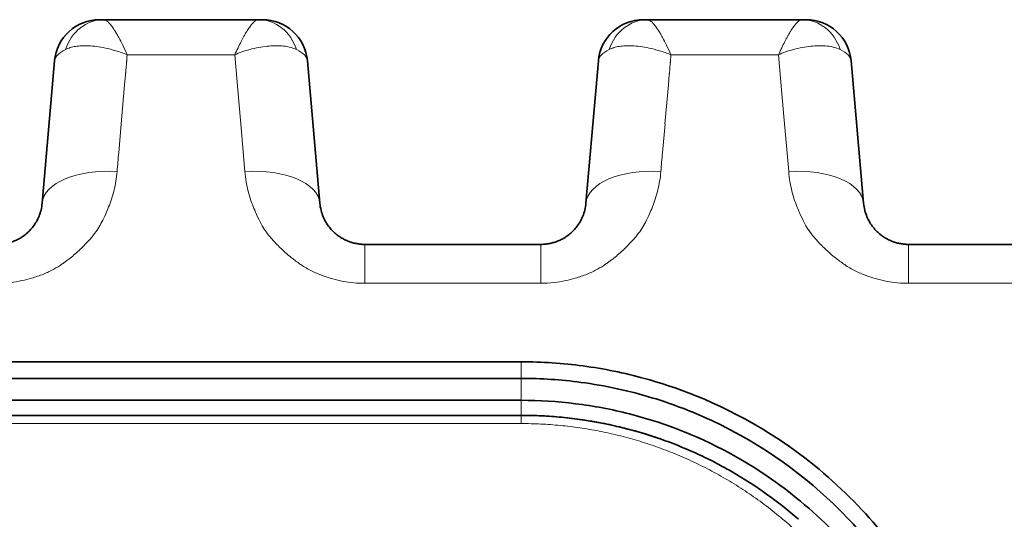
# Model space of a CAD drawing. Header units: millimetres. Extents: x 5 to 415, y 5 to 292.
# Tile 29 of 197: x 146.94 to 153.48, y 73.87 to 77.19. Entities that reach past the tile are written whole.
import ezdxf

# ---------------------------------------------------------------- set-up
doc = ezdxf.new("R2010")
doc.units = ezdxf.units.MM
doc.layers.add('Sichtbar (ISO)', color=7, linetype='Continuous', lineweight=35)
doc.layers.add('Sichtbar schmal (ISO)', color=7, linetype='Continuous', lineweight=18)

msp = doc.modelspace()

# ---------------------------------------------------------------- linework, layer by layer
at = {"layer": 'Sichtbar (ISO)'}
for p, q in [((147.49931905, 77.18946909), (147.47289988, 77.18946909)), ((147.49931905, 77.18946908), (147.49938779, 77.18946909)), ((147.49938779, 77.18946909), (148.52824539, 77.18946909)), ((148.52824539, 77.18946909), (148.52831903, 77.18946908)), ((148.52831903, 77.18946909), (148.55467039, 77.18946909)), ((151.11226962, 77.18946909), (151.08585045, 77.18946909)), ((151.11226962, 77.18946908), (151.11233836, 77.18946909)), ((151.11233836, 77.18946909), (152.14119596, 77.18946909)), ((152.14119596, 77.18946909), (152.1412696, 77.18946908)), ((152.1412696, 77.18946909), (152.16762096, 77.18946909)), ((147.09129712, 75.96903279), (147.17411258, 76.91561791)), ((147.17411249, 76.91561652), (147.09129751, 75.96903745)), ((148.93634367, 75.96903796), (148.85352879, 76.91561604)), ((148.85352881, 76.91561605), (148.93634402, 75.96903386)), ((150.70424769, 75.96903279), (150.78706315, 76.91561791)), ((150.78706306, 76.91561652), (150.70424808, 75.96903745)), ((152.54929424, 75.96903796), (152.46647936, 76.91561604)), ((152.46647938, 76.91561605), (152.54929459, 75.96903391)), ((150.40538931, 75.69517909), (149.23520256, 75.69517909)), ((154.01833992, 75.69517909), (152.84815313, 75.69517909)), ((150.27496877, 74.91433388), (137.17496891, 74.91433388)), ((150.27496885, 74.80439743), (122.77496896, 74.80439743)), ((122.77496895, 74.65830514), (150.27496888, 74.65830514)), ((124.07496891, 74.55830514), (150.27496891, 74.55830514))]:
    msp.add_line(p, q, dxfattribs=at)
for centre, start, end in [((147.47297081, 76.88946909), 90.000047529, 174.999726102), ((148.55467042, 76.88946909), 5.000036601, 90.000006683), ((151.08592138, 76.88946909), 90.000047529, 174.999726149), ((152.16762099, 76.88946909), 5.000036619, 90.000006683)]:
    msp.add_arc(centre, 0.3, start, end, dxfattribs=at)
for centre, major_axis, ratio, start_param, end_param in [((147.49944556, 76.88946916), (-0.00033145, 0.29999978), 0.8956502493, 6.2822054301, 6.2824226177), ((148.5283263, 76.88946918), (-0.0003435, 0.29999975), 0.8953369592, 6.2819335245, 6.2821666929), ((151.11239613, 76.88946916), (-0.00033144, 0.29999978), 0.8956502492, 6.2822054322, 6.2824226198), ((152.14127687, 76.88946918), (-0.0003435, 0.29999975), 0.8953369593, 6.2819335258, 6.282166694)]:
    msp.add_ellipse(centre, major_axis=major_axis, ratio=ratio, start_param=start_param, end_param=end_param, dxfattribs=at)
for points, knots in [([(147.09129729, 75.9690348), (147.0899576, 75.95372479), (147.08512708, 75.92446032), (147.07182091, 75.88325691), (147.05413704, 75.84676066), (147.0331595, 75.81487315), (147.00987334, 75.7875114), (146.98518251, 75.76451845), (146.95979776, 75.7455719), (146.9340967, 75.73019679), (146.90809227, 75.7178879), (146.88155978, 75.70826501), (146.85389593, 75.70107004), (146.82412279, 75.69631445), (146.80332126, 75.69517919), (146.7924387, 75.69517909)], [0.0000037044, 0.0000037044, 0.0000037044, 0.0000037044, 0.11501548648, 0.22023121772, 0.31702696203, 0.40631375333, 0.48850397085, 0.56383284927, 0.63287433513, 0.69672354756, 0.75695145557, 0.81530021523, 0.87314537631, 0.93356801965, 0.99999993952, 0.99999993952, 0.99999993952, 0.99999993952]), ([(149.23520256, 75.69517909), (149.22612489, 75.69517915), (149.20807479, 75.69600001), (149.18123994, 75.69966229), (149.15467244, 75.70575581), (149.12811813, 75.71446456), (149.10150498, 75.72607425), (149.07489765, 75.74095917), (149.04852698, 75.7595537), (149.0228255, 75.78231005), (148.99844041, 75.80965271), (148.97623362, 75.84194226), (148.95728665, 75.87945274), (148.94292441, 75.92233198), (148.93774986, 75.95296724), (148.93634397, 75.96903448)], [0, 0, 0, 0, 0.05541655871, 0.11012060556, 0.16573002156, 0.22336506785, 0.28408890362, 0.34891881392, 0.41891066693, 0.49506709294, 0.57826791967, 0.66942097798, 0.76945140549, 0.87928451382, 0.9999962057, 0.9999962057, 0.9999962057, 0.9999962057]), ([(150.70424786, 75.9690348), (150.70290817, 75.95372479), (150.69807765, 75.92446032), (150.68477148, 75.88325691), (150.66708761, 75.84676066), (150.64611007, 75.81487315), (150.62282391, 75.7875114), (150.59813308, 75.76451845), (150.57274833, 75.7455719), (150.54704727, 75.73019679), (150.52104284, 75.7178879), (150.49451035, 75.70826501), (150.4668465, 75.70107004), (150.43707338, 75.69631446), (150.41627185, 75.69517919), (150.40538931, 75.69517909)], [0.00000370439, 0.00000370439, 0.00000370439, 0.00000370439, 0.11501548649, 0.22023121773, 0.31702696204, 0.40631375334, 0.48850397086, 0.56383284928, 0.63287433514, 0.69672354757, 0.75695145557, 0.81530021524, 0.87314537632, 0.93356801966, 0.99999986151, 0.99999986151, 0.99999986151, 0.99999986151]), ([(152.84815313, 75.69517909), (152.83907546, 75.69517915), (152.82102536, 75.69600001), (152.79419051, 75.69966229), (152.76762301, 75.70575581), (152.7410687, 75.71446456), (152.71445555, 75.72607425), (152.68784822, 75.74095917), (152.66147755, 75.7595537), (152.63577607, 75.78231005), (152.61139098, 75.80965271), (152.58918419, 75.84194226), (152.57023722, 75.87945274), (152.55587498, 75.92233198), (152.55070043, 75.95296724), (152.54929454, 75.96903448)], [0, 0, 0, 0, 0.05541655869, 0.11012060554, 0.16573002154, 0.22336506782, 0.28408890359, 0.34891881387, 0.41891066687, 0.49506709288, 0.5782679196, 0.6694209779, 0.7694514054, 0.87928451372, 0.9999962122, 0.9999962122, 0.9999962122, 0.9999962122]), ([(150.27496876, 68.68607143), (150.42025053, 68.68607143), (150.56470964, 68.69605356), (150.85417518, 68.73719403), (150.99733259, 68.76838277), (151.33286642, 68.8668671), (151.63157976, 68.97323565), (152.29864295, 69.40764304), (152.58980678, 69.69271127), (152.93580465, 70.19126326), (153.03600051, 70.37231181), (153.20153637, 70.75477791), (153.26520688, 70.95574976), (153.35236222, 71.37135742), (153.37453836, 71.58484907), (153.37531753, 72.01394386), (153.35312338, 72.22985286), (153.26477601, 72.65513101), (153.197984, 72.86305298), (153.02283307, 73.2603417), (152.91518777, 73.44918334), (152.57235457, 73.92450725), (152.274336, 74.22678677), (151.56750727, 74.65501446), (151.28340904, 74.75151999), (150.95923259, 74.84080277), (150.8235324, 74.86865638), (150.54931349, 74.90539307), (150.41260199, 74.91433388), (150.27496877, 74.91433388)], [-0.74813348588, -0.74813348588, -0.74813348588, -0.74813348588, -0.69350285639, -0.69350285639, -0.63811595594, -0.63811595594, -0.5616446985, -0.5616446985, -0.48225592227, -0.48225592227, -0.44086187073, -0.44086187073, -0.39801923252, -0.39801923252, -0.35411278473, -0.35411278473, -0.3094241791, -0.3094241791, -0.2638199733, -0.2638199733, -0.21880128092, -0.21880128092, -0.1432425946, -0.1432425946, -0.08320164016, -0.08320164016, -0.04129097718, -0.04129097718, -0.000001, -0.000001, -0.000001, -0.000001]), ([(153.24381931, 71.36211594), (153.2746322, 71.57531801), (153.28249035, 71.79004147), (153.25457455, 72.19249596), (153.22367973, 72.3798673), (153.14560576, 72.67655685), (153.10895291, 72.78860435), (153.01028996, 73.0395509), (152.94396885, 73.17693826), (152.76845103, 73.47936355), (152.65240206, 73.64077625), (152.46598699, 73.85206204), (152.40876681, 73.91179946), (152.12126563, 74.18788017), (151.83088324, 74.39744827), (151.3683941, 74.59965306), (151.25996943, 74.63986529), (150.99289898, 74.72140766), (150.83293707, 74.7560633), (150.53908034, 74.79532967), (150.40715349, 74.80439743), (150.27496885, 74.80439743)], [0.00000101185, 0.00000101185, 0.00000101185, 0.00000101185, 0.06878310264, 0.06878310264, 0.12977322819, 0.12977322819, 0.16780048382, 0.16780048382, 0.21684205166, 0.21684205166, 0.28019677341, 0.28019677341, 0.30638105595, 0.30638105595, 0.40602680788, 0.40602680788, 0.43538756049, 0.43538756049, 0.47677095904, 0.47677095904, 0.51002380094, 0.51002380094, 0.51002380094, 0.51002380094]), ([(150.27496888, 74.65830514), (150.39538587, 74.65830514), (150.51521775, 74.65083503), (150.75582018, 74.62077472), (150.87546378, 74.59804106), (151.24158518, 74.50448975), (151.47798927, 74.40907472), (151.86275384, 74.19236266), (152.0164573, 74.08459665), (152.30697317, 73.83665576), (152.44184246, 73.69531119), (152.6851813, 73.38365289), (152.79200241, 73.21246397), (152.92462792, 72.94137362), (152.96442488, 72.84785538), (153.03416557, 72.65676513), (153.06404374, 72.55921401), (153.11337069, 72.36149988), (153.13282028, 72.26138671), (153.17308039, 71.97380015), (153.18106082, 71.78441471), (153.15470603, 71.31759432), (153.09915501, 71.0413745), (152.91091123, 70.51893663), (152.78203102, 70.27446784), (152.6184324, 70.05003736)], [0.000001, 0.000001, 0.000001, 0.000001, 0.03612610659, 0.03612610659, 0.07287266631, 0.07287266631, 0.15067822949, 0.15067822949, 0.20886028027, 0.20886028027, 0.2704654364, 0.2704654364, 0.33492968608, 0.33492968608, 0.36769679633, 0.36769679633, 0.40062816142, 0.40062816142, 0.43352015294, 0.43352015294, 0.49426360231, 0.49426360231, 0.58310103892, 0.58310103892, 0.66866373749, 0.66866373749, 0.66866373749, 0.66866373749]), ([(151.67520856, 74.18303785), (151.64725354, 74.19918126), (151.61818534, 74.21531923), (151.58823611, 74.23122383), (151.54781989, 74.25268693), (151.5057961, 74.27372005), (151.46281557, 74.29385543), (151.42100707, 74.31344174), (151.37829437, 74.33217801), (151.33535394, 74.34974891), (151.2892035, 74.36863332), (151.24279067, 74.38616922), (151.19703439, 74.40212722), (151.15607199, 74.41641331), (151.11558855, 74.42946684), (151.07553398, 74.44141795), (151.03109005, 74.45467871), (150.98717427, 74.46658278), (150.94368945, 74.47727776), (150.89900151, 74.48826865), (150.85476836, 74.49798285), (150.81085775, 74.50654515), (150.78100624, 74.512366), (150.75130315, 74.51765367), (150.72170133, 74.52243789), (150.70686958, 74.52483498), (150.69206743, 74.5271048), (150.67729919, 74.52924908), (150.63229429, 74.53578359), (150.58760431, 74.54115162), (150.54335333, 74.54541254), (150.49820863, 74.54975952), (150.45352091, 74.55295422), (150.40941847, 74.55507438), (150.36392945, 74.55726119), (150.31906339, 74.5583051), (150.27496891, 74.55830514)], [0.66690031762, 0.66690031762, 0.66690031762, 0.66690031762, 0.68875668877, 0.68875668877, 0.68875668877, 0.71825166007, 0.71825166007, 0.71825166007, 0.74694233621, 0.74694233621, 0.74694233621, 0.77777777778, 0.77777777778, 0.77777777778, 0.80538259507, 0.80538259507, 0.80538259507, 0.83601247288, 0.83601247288, 0.83601247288, 0.86748981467, 0.86748981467, 0.86748981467, 0.88888888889, 0.88888888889, 0.88888888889, 0.89961071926, 0.89961071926, 0.89961071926, 0.93228453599, 0.93228453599, 0.93228453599, 0.96561826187, 0.96561826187, 0.96561826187, 1, 1, 1, 1]), ([(150.27496891, 74.55830514), (150.5466962, 74.55830491), (150.82171726, 74.51756271), (151.11988806, 74.4281158), (151.15995149, 74.41510258), (151.19962891, 74.40122093)], [0, 0, 0, 0, 0.081518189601, 0.081518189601, 0.094287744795, 0.094287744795, 0.094287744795, 0.094287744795])]:
    msp.add_open_spline(points, degree=3, knots=knots, dxfattribs=at)
msp.add_open_spline([(151.67520856, 74.18303785), (151.83335218, 74.09171294), (151.98187363, 73.98512914), (152.11715455, 73.86694259)], degree=3, dxfattribs=at)
at = {"layer": 'Sichtbar schmal (ISO)'}
for p, q in [((147.65442724, 76.93533608), (147.65625058, 76.95617688)), ((147.65625771, 76.95617626), (148.37098573, 76.95614897)), ((148.37097742, 76.95614656), (148.39814689, 76.64559803)), ((151.26737781, 76.93533608), (151.26920115, 76.95617688)), ((151.26920828, 76.95617626), (151.9839363, 76.95614897)), ((151.98392799, 76.95614656), (152.01109746, 76.64559803)), ((147.64880346, 76.86724592), (147.65155722, 76.89872156)), ((151.26175403, 76.86724593), (151.26450779, 76.89872156)), ((147.64511243, 76.82394008), (147.63920162, 76.75637923)), ((147.64781964, 76.85566861), (147.64633006, 76.83864257)), ((147.64781113, 76.85567091), (147.64880346, 76.86724775)), ((151.258063, 76.82394008), (151.25215219, 76.75637923)), ((151.26077021, 76.85566861), (151.25928063, 76.83864257)), ((151.2607617, 76.85567091), (151.26175403, 76.86724776)), ((147.61654981, 76.49713536), (147.63923056, 76.75637739)), ((151.22950038, 76.49713536), (151.25218113, 76.75637739)), ((148.39800561, 76.64558905), (148.41110485, 76.49586408)), ((152.01095618, 76.64558904), (152.02405542, 76.49586408)), ((147.59984762, 76.30351378), (147.61678601, 76.49712026)), ((148.41095938, 76.49585477), (148.43867588, 76.17905411)), ((151.21279819, 76.30351378), (151.22973658, 76.49712026)), ((152.02390995, 76.49585477), (152.05162645, 76.17905411)), ((149.23520256, 75.43624432), (149.23520256, 75.69517909)), ((150.40538924, 75.69517909), (150.40538924, 75.43624432)), ((152.84815313, 75.43624432), (152.84815313, 75.69517909)), ((149.23520256, 75.43624432), (150.40538924, 75.43624432)), ((152.84815313, 75.43624432), (154.01833981, 75.43624432)), ((150.27496877, 74.91433388), (150.27496881, 74.80439743)), ((150.27496885, 74.80439743), (150.27496888, 74.65830514)), ((150.27496891, 74.55830514), (150.27496891, 74.65830514)), ((150.27496891, 74.55830514), (150.27496891, 74.50354761)), ((124.07496891, 74.50354164), (150.27496891, 74.50354164))]:
    msp.add_line(p, q, dxfattribs=at)
for centre, major_axis, ratio, start_param, end_param in [((147.49944556, 76.88946916), (-0.00033145, 0.29999978), 0.8956502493, 6.2824226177, 7.5053041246), ((148.5283263, 76.88946918), (-0.0003435, 0.29999975), 0.8953369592, 5.0590433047, 6.2819335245), ((151.11239613, 76.88946916), (-0.00033144, 0.29999978), 0.8956502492, 6.2824226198, 7.5053041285), ((152.14127687, 76.88946918), (-0.0003435, 0.29999975), 0.8953369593, 5.059043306, 6.2819335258), ((147.68402364, 76.88649422), (0.51003359, -0.02738666), 0.3192566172, 2.6175710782, 3.1309169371), ((148.35560596, 76.88778613), (0.49804992, 0.02600955), 0.3230447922, 0.0113243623, 0.5309554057), ((151.29697417, 76.88649422), (0.51003355, -0.02738666), 0.3192566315, 2.6175710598, 3.1309169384), ((151.96855651, 76.88778613), (0.49804994, 0.02600955), 0.3230447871, 0.0113243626, 0.5309553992), ((147.58969261, 76.18342182), (0.0820333, 0.937034), 0.0003169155, 1.4423130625, 1.5754931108), ((151.20264211, 76.18340889), (0.08204176, 0.93713075), 0.0003169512, 1.4423124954, 1.5754788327), ((147.58939499, 75.92546111), (-0.49809734, 0.04357795), 0.5056943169, 4.7573802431, 6.2831903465), ((148.43824628, 75.92546061), (0.49809734, 0.04357795), 0.5056957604, 6.283182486, 7.8089056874), ((151.20234556, 75.92546111), (-0.49809734, 0.04357795), 0.5056943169, 4.7573802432, 6.2831903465), ((152.05119685, 75.92546061), (0.49809734, 0.04357795), 0.5056957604, 6.2831824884, 7.8089056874)]:
    msp.add_ellipse(centre, major_axis=major_axis, ratio=ratio, start_param=start_param, end_param=end_param, dxfattribs=at)
for points, knots in [([(147.49938779, 77.18946909), (147.50331823, 77.18946931), (147.50745148, 77.18845767), (147.51173773, 77.1864793), (147.51604853, 77.1844896), (147.52051352, 77.18152016), (147.52512311, 77.17764725), (147.53019836, 77.17338311), (147.53544895, 77.1680212), (147.54089918, 77.16173805), (147.54630863, 77.15550191), (147.55192772, 77.14838446), (147.55774036, 77.14035803), (147.56418498, 77.1314589), (147.57086818, 77.12144137), (147.57786563, 77.11010542), (147.58243872, 77.10269694), (147.58714735, 77.09472206), (147.59203496, 77.08609687), (147.59489262, 77.08105395), (147.59780861, 77.07578891), (147.60077998, 77.070302), (147.60904666, 77.05503682), (147.61774359, 77.03804275), (147.62677805, 77.01944412), (147.63621266, 77.00002172), (147.64601252, 76.97885032), (147.65626173, 76.95618624)], [0.00009425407, 0.00009425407, 0.00009425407, 0.00009425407, 0.10714025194, 0.10714025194, 0.10714025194, 0.21479910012, 0.21479910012, 0.21479910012, 0.33333333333, 0.33333333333, 0.33333333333, 0.45098074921, 0.45098074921, 0.45098074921, 0.58141977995, 0.58141977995, 0.58141977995, 0.66666666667, 0.66666666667, 0.66666666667, 0.71650833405, 0.71650833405, 0.71650833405, 0.85517326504, 0.85517326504, 0.85517326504, 0.99997985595, 0.99997985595, 0.99997985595, 0.99997985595]), ([(148.37098989, 76.95614946), (148.37847242, 76.97253696), (148.38572658, 76.98818568), (148.39279858, 77.00300041), (148.39966634, 77.01738731), (148.40636149, 77.03098733), (148.41286269, 77.04372428), (148.41952156, 77.05677014), (148.42597741, 77.06891019), (148.4322193, 77.08010924), (148.43314509, 77.08177027), (148.43406618, 77.08341068), (148.43498248, 77.08503041), (148.44045567, 77.0947053), (148.44574871, 77.10364245), (148.45089024, 77.11189901), (148.45699768, 77.12170669), (148.46289208, 77.13055589), (148.46858982, 77.13851402), (148.47422419, 77.14638364), (148.47966672, 77.15338313), (148.48489192, 77.15952725), (148.48565029, 77.160419), (148.48640404, 77.16129263), (148.48715297, 77.16214807), (148.49149549, 77.16710825), (148.49567976, 77.17145183), (148.4997265, 77.175119), (148.50467938, 77.17960731), (148.50942626, 77.18308153), (148.5139772, 77.1854815), (148.51899294, 77.18812658), (148.52376973, 77.18946928), (148.52824539, 77.18946909)], [0, 0, 0, 0, 0.10706673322, 0.10706673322, 0.10706673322, 0.21104149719, 0.21104149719, 0.21104149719, 0.31753791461, 0.31753791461, 0.31753791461, 0.33333333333, 0.33333333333, 0.33333333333, 0.42768165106, 0.42768165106, 0.42768165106, 0.53975476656, 0.53975476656, 0.53975476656, 0.6505814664, 0.6505814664, 0.6505814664, 0.66666666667, 0.66666666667, 0.66666666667, 0.75993442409, 0.75993442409, 0.75993442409, 0.87408636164, 0.87408636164, 0.87408636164, 0.99989678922, 0.99989678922, 0.99989678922, 0.99989678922]), ([(151.11233836, 77.18946909), (151.1162688, 77.18946931), (151.12040205, 77.18845767), (151.1246883, 77.1864793), (151.1289991, 77.1844896), (151.13346409, 77.18152016), (151.13807368, 77.17764725), (151.14314893, 77.17338311), (151.14839952, 77.1680212), (151.15384975, 77.16173805), (151.1592592, 77.15550191), (151.16487829, 77.14838446), (151.17069093, 77.14035803), (151.17713555, 77.1314589), (151.18381875, 77.12144137), (151.1908162, 77.11010542), (151.19538929, 77.10269694), (151.20009792, 77.09472206), (151.20498553, 77.08609687), (151.20784319, 77.08105395), (151.21075918, 77.07578891), (151.21373055, 77.070302), (151.22199723, 77.05503682), (151.23069416, 77.03804275), (151.23972862, 77.01944412), (151.24916323, 77.00002172), (151.25896309, 76.97885032), (151.2692123, 76.95618624)], [0.00009425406, 0.00009425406, 0.00009425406, 0.00009425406, 0.10714025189, 0.10714025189, 0.10714025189, 0.21479910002, 0.21479910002, 0.21479910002, 0.33333333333, 0.33333333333, 0.33333333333, 0.45098074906, 0.45098074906, 0.45098074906, 0.58141977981, 0.58141977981, 0.58141977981, 0.66666666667, 0.66666666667, 0.66666666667, 0.71650833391, 0.71650833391, 0.71650833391, 0.8551732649, 0.8551732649, 0.8551732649, 0.99997985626, 0.99997985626, 0.99997985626, 0.99997985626]), ([(151.98394046, 76.95614946), (151.99142299, 76.97253696), (151.99867715, 76.98818568), (152.00574915, 77.00300041), (152.01261691, 77.01738731), (152.01931206, 77.03098733), (152.02581326, 77.04372428), (152.03247213, 77.05677014), (152.03892798, 77.06891019), (152.04516987, 77.08010924), (152.04609566, 77.08177027), (152.04701675, 77.08341068), (152.04793305, 77.08503041), (152.05340624, 77.0947053), (152.05869928, 77.10364245), (152.06384081, 77.11189901), (152.06994825, 77.12170669), (152.07584265, 77.13055589), (152.08154039, 77.13851402), (152.08717476, 77.14638364), (152.09261729, 77.15338313), (152.09784249, 77.15952725), (152.09860086, 77.160419), (152.09935461, 77.16129263), (152.10010354, 77.16214807), (152.10444606, 77.16710825), (152.10863033, 77.17145183), (152.11267707, 77.175119), (152.11762995, 77.17960731), (152.12237683, 77.18308153), (152.12692777, 77.1854815), (152.13194351, 77.18812658), (152.1367203, 77.18946928), (152.14119596, 77.18946909)], [0, 0, 0, 0, 0.10706673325, 0.10706673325, 0.10706673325, 0.21104149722, 0.21104149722, 0.21104149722, 0.31753791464, 0.31753791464, 0.31753791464, 0.33333333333, 0.33333333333, 0.33333333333, 0.42768165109, 0.42768165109, 0.42768165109, 0.53975476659, 0.53975476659, 0.53975476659, 0.65058146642, 0.65058146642, 0.65058146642, 0.66666666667, 0.66666666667, 0.66666666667, 0.7599344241, 0.7599344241, 0.7599344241, 0.87408636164, 0.87408636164, 0.87408636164, 0.99989678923, 0.99989678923, 0.99989678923, 0.99989678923]), ([(147.24680778, 76.99169192), (147.25635241, 76.99631375), (147.27699253, 77.0042717), (147.3125656, 77.01243297), (147.35310432, 77.01674494), (147.39955465, 77.01683877), (147.45269198, 77.0120004), (147.51330062, 77.00121679), (147.58198682, 76.98318605), (147.63066942, 76.96622443), (147.65625239, 76.95618638)], [0, 0, 0, 0, 0.10545753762, 0.21059082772, 0.31991479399, 0.43514652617, 0.55878033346, 0.69283129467, 0.83923842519, 0.99994558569, 0.99994558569, 0.99994558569, 0.99994558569]), ([(148.37098989, 76.95614735), (148.40096932, 76.96949672), (148.43346876, 76.98155177), (148.47093813, 76.99142344), (148.50840751, 77.00129511), (148.55077481, 77.00828587), (148.58596706, 77.01221177), (148.62115932, 77.01613768), (148.65009511, 77.01806914), (148.68291767, 77.01546096), (148.71574022, 77.01285277), (148.75130718, 77.00505614), (148.78083166, 76.99168387)], [0, 0, 0, 0, 0.25, 0.25, 0.25, 0.5, 0.5, 0.5, 0.75, 0.75, 0.75, 1, 1, 1, 1]), ([(150.85975835, 76.99169192), (150.86930298, 76.99631375), (150.8899431, 77.0042717), (150.92551617, 77.01243297), (150.96605489, 77.01674494), (151.01250522, 77.01683877), (151.06564255, 77.0120004), (151.12625119, 77.00121679), (151.19493739, 76.98318605), (151.24361999, 76.96622443), (151.26920296, 76.95618638)], [0, 0, 0, 0, 0.10545753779, 0.21059082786, 0.31991479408, 0.43514652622, 0.55878033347, 0.69283129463, 0.83923842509, 0.99994558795, 0.99994558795, 0.99994558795, 0.99994558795]), ([(151.98394046, 76.95614735), (152.01391989, 76.96949672), (152.04641933, 76.98155177), (152.0838887, 76.99142344), (152.12135808, 77.00129511), (152.16372538, 77.00828587), (152.19891763, 77.01221177), (152.23410989, 77.01613768), (152.26304568, 77.01806914), (152.29586824, 77.01546096), (152.32869079, 77.01285277), (152.36425775, 77.00505614), (152.39378223, 76.99168387)], [0, 0, 0, 0, 0.25, 0.25, 0.25, 0.5, 0.5, 0.5, 0.75, 0.75, 0.75, 1, 1, 1, 1]), ([(147.65313092, 76.91565438), (147.65292806, 76.91418997), (147.65273426, 76.91257878), (147.65254192, 76.91060716), (147.65234958, 76.90863553), (147.6521587, 76.90630344), (147.65199205, 76.90425158), (147.6518254, 76.90219977), (147.65168299, 76.90042823), (147.65155722, 76.89872354)], [0.00000000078, 0.00000000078, 0.00000000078, 0.00000000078, 0.33333333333, 0.33333333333, 0.33333333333, 0.66666666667, 0.66666666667, 0.66666666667, 0.99999263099, 0.99999263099, 0.99999263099, 0.99999263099]), ([(147.65445998, 76.93533505), (147.65442544, 76.93317935), (147.65432792, 76.93101319), (147.65413962, 76.92881265), (147.65395131, 76.92661211), (147.65367223, 76.92437718), (147.65348394, 76.92217651), (147.65329565, 76.91997584), (147.65319815, 76.91780942), (147.65313092, 76.91565438)], [0, 0, 0, 0, 0.3333333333, 0.3333333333, 0.3333333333, 0.6666666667, 0.6666666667, 0.6666666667, 1, 1, 1, 1]), ([(151.26608149, 76.91565438), (151.26587863, 76.91418997), (151.26568483, 76.91257878), (151.26549249, 76.91060716), (151.26530015, 76.90863553), (151.26510927, 76.90630344), (151.26494262, 76.90425158), (151.26477597, 76.90219977), (151.26463356, 76.90042823), (151.26450779, 76.89872355)], [0, 0, 0, 0, 0.33333333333, 0.33333333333, 0.33333333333, 0.66666666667, 0.66666666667, 0.66666666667, 0.99999263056, 0.99999263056, 0.99999263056, 0.99999263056]), ([(151.26741055, 76.93533505), (151.26737601, 76.93317935), (151.26727849, 76.93101319), (151.26709019, 76.92881265), (151.26690188, 76.92661211), (151.2666228, 76.92437719), (151.26643451, 76.92217651), (151.26624622, 76.91997584), (151.26614872, 76.91780942), (151.26608149, 76.91565438)], [0, 0, 0, 0, 0.33333333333, 0.33333333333, 0.33333333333, 0.66666666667, 0.66666666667, 0.66666666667, 0.99999999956, 0.99999999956, 0.99999999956, 0.99999999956]), ([(147.64511358, 76.82395526), (147.64523348, 76.82562205), (147.64535626, 76.82724675), (147.64549338, 76.82888425), (147.64563051, 76.83052175), (147.64578198, 76.83217206), (147.64592366, 76.83380239), (147.64606534, 76.83543272), (147.64619721, 76.83704308), (147.64632734, 76.83864439)], [0, 0, 0, 0, 0.33333333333, 0.33333333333, 0.33333333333, 0.66666666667, 0.66666666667, 0.66666666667, 0.99999936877, 0.99999936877, 0.99999936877, 0.99999936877]), ([(151.25806415, 76.82395526), (151.25818405, 76.82562206), (151.25830683, 76.82724675), (151.25844395, 76.82888425), (151.25858108, 76.83052176), (151.25873255, 76.83217206), (151.25887423, 76.8338024), (151.25901591, 76.83543272), (151.25914778, 76.83704308), (151.25927791, 76.83864439)], [0, 0, 0, 0, 0.33333333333, 0.33333333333, 0.33333333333, 0.66666666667, 0.66666666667, 0.66666666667, 0.99999936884, 0.99999936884, 0.99999936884, 0.99999936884]), ([(147.58900665, 76.17904183), (147.58565966, 76.13541355), (147.57838891, 76.09369877), (147.56878357, 76.05514451), (147.55863806, 76.01442214), (147.54590686, 75.97723144), (147.53300822, 75.94433109), (147.52654273, 75.92783965), (147.52004175, 75.91241444), (147.51383074, 75.89809857), (147.50526883, 75.87836406), (147.49684418, 75.8610327), (147.48834691, 75.84500742), (147.47167362, 75.81356273), (147.45498022, 75.78699645), (147.4327591, 75.75853151), (147.4261839, 75.75010879), (147.41909423, 75.74153603), (147.41126858, 75.73269641), (147.3982775, 75.71802206), (147.38383136, 75.70226109), (147.36812252, 75.68624415), (147.34790768, 75.66563283), (147.3255731, 75.64462404), (147.30213189, 75.62471424), (147.28046519, 75.60631163), (147.25786515, 75.58885576), (147.23568994, 75.57307215), (147.23197233, 75.57042608), (147.22826761, 75.56782568), (147.22458355, 75.56527285), (147.20584786, 75.55229014), (147.18722145, 75.54088738), (147.16866391, 75.53067972), (147.1457641, 75.51808358), (147.12297507, 75.50729625), (147.09992111, 75.49777779), (147.07394121, 75.48705126), (147.04762119, 75.47791777), (147.02007088, 75.47003657), (146.99948804, 75.46414853), (146.97839688, 75.45878406), (146.95691477, 75.45417485), (146.9314755, 75.4487166), (146.90548625, 75.44432043), (146.87926946, 75.44126403), (146.85038735, 75.43789691), (146.82123097, 75.43615998), (146.79243867, 75.43624432)], [0, 0, 0, 0, 0.0773491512, 0.0773491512, 0.0773491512, 0.1590480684, 0.1590480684, 0.1590480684, 0.2, 0.2, 0.2, 0.2564524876, 0.2564524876, 0.2564524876, 0.367223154, 0.367223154, 0.367223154, 0.4, 0.4, 0.4, 0.4544117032, 0.4544117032, 0.4544117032, 0.5244311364, 0.5244311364, 0.5244311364, 0.5891500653, 0.5891500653, 0.5891500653, 0.6, 0.6, 0.6, 0.6551786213, 0.6551786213, 0.6551786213, 0.7232684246, 0.7232684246, 0.7232684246, 0.8, 0.8, 0.8, 0.8573261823, 0.8573261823, 0.8573261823, 0.9252122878, 0.9252122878, 0.9252122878, 1, 1, 1, 1]), ([(149.23520256, 75.43624432), (149.21111874, 75.43605724), (149.1868312, 75.43713759), (149.16267539, 75.43939645), (149.13889196, 75.44162048), (149.11523739, 75.44498607), (149.09195122, 75.44934283), (149.06807522, 75.45380995), (149.04458733, 75.45931814), (149.02166819, 75.46562421), (149.01569278, 75.46726831), (149.00975573, 75.46896653), (149.0038588, 75.47071387), (148.98585534, 75.47604854), (148.96833793, 75.48195841), (148.95112294, 75.48847988), (148.92713268, 75.49756798), (148.90371703, 75.50783674), (148.88050472, 75.51960018), (148.8570337, 75.53149472), (148.83376426, 75.54492351), (148.81055477, 75.5604081), (148.8064213, 75.56316581), (148.8022907, 75.56598908), (148.79816302, 75.56888138), (148.7793706, 75.58204939), (148.7602755, 75.59636941), (148.74171054, 75.61144232), (148.71764615, 75.63098022), (148.69450099, 75.6517938), (148.67342323, 75.67243718), (148.65306943, 75.69237152), (148.63463106, 75.71212596), (148.61852216, 75.73008665), (148.6141712, 75.73493776), (148.61005601, 75.73969695), (148.60613117, 75.74438896), (148.58187435, 75.77338707), (148.56440023, 75.79952956), (148.54653765, 75.83134996), (148.53695941, 75.84841265), (148.52735828, 75.86716543), (148.51744043, 75.88924131), (148.51131585, 75.90287385), (148.5048712, 75.91762464), (148.49841676, 75.93345953), (148.48464732, 75.96724053), (148.47086059, 76.00601418), (148.45992988, 76.0489678), (148.44970993, 76.08912839), (148.44200774, 76.13293753), (148.43867953, 76.17901632)], [0, 0, 0, 0, 0.0614003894, 0.0614003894, 0.0614003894, 0.1218542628, 0.1218542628, 0.1218542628, 0.1838394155, 0.1838394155, 0.1838394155, 0.2, 0.2, 0.2, 0.2493386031, 0.2493386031, 0.2493386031, 0.3180953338, 0.3180953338, 0.3180953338, 0.3876183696, 0.3876183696, 0.3876183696, 0.4, 0.4, 0.4, 0.4563708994, 0.4563708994, 0.4563708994, 0.5294403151, 0.5294403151, 0.5294403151, 0.6, 0.6, 0.6, 0.6190579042, 0.6190579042, 0.6190579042, 0.736841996, 0.736841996, 0.736841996, 0.8, 0.8, 0.8, 0.8390020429, 0.8390020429, 0.8390020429, 0.9222061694, 0.9222061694, 0.9222061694, 1, 1, 1, 1]), ([(151.20195722, 76.17904183), (151.19861023, 76.13541355), (151.19133948, 76.09369877), (151.18173414, 76.05514451), (151.17158863, 76.01442214), (151.15885743, 75.97723144), (151.14595879, 75.94433109), (151.1394933, 75.92783965), (151.13299232, 75.91241444), (151.12678131, 75.89809857), (151.1182194, 75.87836406), (151.10979476, 75.8610327), (151.10129748, 75.84500742), (151.08462419, 75.81356273), (151.06793079, 75.78699645), (151.04570967, 75.75853151), (151.03913447, 75.75010879), (151.0320448, 75.74153603), (151.02421915, 75.73269641), (151.01122807, 75.71802206), (150.99678193, 75.70226109), (150.98107309, 75.68624415), (150.96085825, 75.66563283), (150.93852367, 75.64462404), (150.91508246, 75.62471424), (150.89341576, 75.60631163), (150.87081572, 75.58885576), (150.84864051, 75.57307215), (150.8449229, 75.57042608), (150.84121818, 75.56782568), (150.83753412, 75.56527285), (150.81879844, 75.55229014), (150.80017202, 75.54088738), (150.78161448, 75.53067972), (150.75871467, 75.51808358), (150.73592564, 75.50729625), (150.71287168, 75.49777779), (150.68689178, 75.48705126), (150.66057176, 75.47791777), (150.63302145, 75.47003657), (150.61243861, 75.46414853), (150.59134745, 75.45878406), (150.56986534, 75.45417485), (150.54442607, 75.4487166), (150.51843682, 75.44432043), (150.49222003, 75.44126403), (150.46333792, 75.43789691), (150.43418154, 75.43615998), (150.40538924, 75.43624432)], [0, 0, 0, 0, 0.0773491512, 0.0773491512, 0.0773491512, 0.1590480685, 0.1590480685, 0.1590480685, 0.2, 0.2, 0.2, 0.2564524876, 0.2564524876, 0.2564524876, 0.367223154, 0.367223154, 0.367223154, 0.4, 0.4, 0.4, 0.4544117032, 0.4544117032, 0.4544117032, 0.5244311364, 0.5244311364, 0.5244311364, 0.5891500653, 0.5891500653, 0.5891500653, 0.6, 0.6, 0.6, 0.6551786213, 0.6551786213, 0.6551786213, 0.7232684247, 0.7232684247, 0.7232684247, 0.8, 0.8, 0.8, 0.8573261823, 0.8573261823, 0.8573261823, 0.9252122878, 0.9252122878, 0.9252122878, 1, 1, 1, 1]), ([(152.84815313, 75.43624432), (152.82406931, 75.43605724), (152.79978177, 75.43713759), (152.77562596, 75.43939645), (152.75184253, 75.44162048), (152.72818796, 75.44498607), (152.70490179, 75.44934283), (152.68102579, 75.45380995), (152.6575379, 75.45931814), (152.63461876, 75.46562421), (152.62864335, 75.46726831), (152.6227063, 75.46896653), (152.61680937, 75.47071387), (152.59880591, 75.47604854), (152.5812885, 75.48195841), (152.56407351, 75.48847988), (152.54008325, 75.49756798), (152.5166676, 75.50783674), (152.49345529, 75.51960018), (152.46998427, 75.53149472), (152.44671483, 75.54492351), (152.42350534, 75.5604081), (152.41937187, 75.56316581), (152.41524127, 75.56598908), (152.41111359, 75.56888138), (152.39232117, 75.58204939), (152.37322607, 75.59636941), (152.35466111, 75.61144232), (152.33059672, 75.63098022), (152.30745156, 75.6517938), (152.2863738, 75.67243718), (152.26602, 75.69237152), (152.24758163, 75.71212596), (152.23147273, 75.73008665), (152.22712177, 75.73493776), (152.22300658, 75.73969695), (152.21908174, 75.74438896), (152.19482492, 75.77338707), (152.1773508, 75.79952956), (152.15948822, 75.83134996), (152.14990998, 75.84841265), (152.14030885, 75.86716543), (152.130391, 75.88924131), (152.12426642, 75.90287385), (152.11782177, 75.91762464), (152.11136733, 75.93345953), (152.09759789, 75.96724053), (152.08381116, 76.00601418), (152.07288045, 76.0489678), (152.0626605, 76.08912839), (152.05495831, 76.13293753), (152.0516301, 76.17901632)], [0, 0, 0, 0, 0.0614003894, 0.0614003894, 0.0614003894, 0.1218542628, 0.1218542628, 0.1218542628, 0.1838394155, 0.1838394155, 0.1838394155, 0.2, 0.2, 0.2, 0.2493386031, 0.2493386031, 0.2493386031, 0.3180953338, 0.3180953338, 0.3180953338, 0.3876183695, 0.3876183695, 0.3876183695, 0.4, 0.4, 0.4, 0.4563708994, 0.4563708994, 0.4563708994, 0.529440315, 0.529440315, 0.529440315, 0.6, 0.6, 0.6, 0.6190579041, 0.6190579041, 0.6190579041, 0.7368419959, 0.7368419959, 0.7368419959, 0.8, 0.8, 0.8, 0.8390020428, 0.8390020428, 0.8390020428, 0.9222061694, 0.9222061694, 0.9222061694, 1, 1, 1, 1]), ([(150.27496891, 74.50354164), (150.31819851, 74.5035416), (150.40463244, 74.50145359), (150.53413708, 74.49207871), (150.66336359, 74.47642716), (150.79222981, 74.45444079), (150.92041304, 74.42609478), (151.04766612, 74.39135837), (151.17376886, 74.35018885), (151.29847274, 74.30254531), (151.42148181, 74.24840407), (151.54247346, 74.18775927), (151.66111166, 74.12062073), (151.77704287, 74.04701919), (151.88989203, 73.96701433), (151.99926467, 73.88070084), (152.10475347, 73.78821135), (152.20594527, 73.68971808), (152.30242839, 73.58543274), (152.3937993, 73.47560547), (152.47966537, 73.36052729), (152.55964505, 73.2405379), (152.63337689, 73.11602428), (152.70053367, 72.98740664), (152.76083036, 72.85512267), (152.81402292, 72.71962452), (152.85990497, 72.5813847), (152.89831055, 72.44089003), (152.92911673, 72.29862937), (152.95224192, 72.15508562), (152.96764216, 72.01073732), (152.97530893, 71.86606246), (152.97526888, 71.7215341), (152.9675821, 71.57761015), (152.95233782, 71.43472372), (152.92964896, 71.29328179), (152.89964876, 71.1536729), (152.86249011, 71.01627348), (152.81834346, 70.88144318), (152.7673918, 70.74951764), (152.7098298, 70.62081625), (152.64586571, 70.49564839), (152.57571835, 70.37430699), (152.49961499, 70.257069), (152.41779287, 70.14420021), (152.33049976, 70.03595429), (152.23798631, 69.93256534), (152.14050414, 69.83425024), (152.03831511, 69.74121946), (151.9316928, 69.65367599), (151.8209173, 69.57180994), (151.70627296, 69.49579761), (151.58805015, 69.42580325), (151.46654699, 69.36197989), (151.3420697, 69.30446878), (151.21492977, 69.25339748), (151.08544008, 69.20887859), (150.95391505, 69.17101085), (150.82069541, 69.13988545), (150.68595592, 69.11554473), (150.54987759, 69.09805157), (150.41271468, 69.08750059), (150.32089927, 69.08514178), (150.27496891, 69.08514174)], [0, 0, 0, 0, 0.0147420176, 0.0294709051, 0.0442881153, 0.0591906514, 0.0741847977, 0.0892889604, 0.1045279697, 0.1199197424, 0.1354754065, 0.1512046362, 0.1671166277, 0.1832180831, 0.199511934, 0.2159976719, 0.2326712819, 0.2495256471, 0.2665510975, 0.2837357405, 0.301065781, 0.3185241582, 0.3360886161, 0.3537363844, 0.3714474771, 0.3892021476, 0.4069800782, 0.4247604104, 0.4425241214, 0.4602552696, 0.4779391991, 0.4955614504, 0.5131083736, 0.5305683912, 0.5479329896, 0.5651971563, 0.5823578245, 0.5994117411, 0.6163564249, 0.633192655, 0.6499234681, 0.6665497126, 0.6830728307, 0.699498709, 0.7158308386, 0.7320712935, 0.7482264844, 0.7643037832, 0.7803086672, 0.7962458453, 0.812120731, 0.8279392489, 0.843707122, 0.8594297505, 0.8751122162, 0.8907592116, 0.9063760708, 0.9219690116, 0.9375434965, 0.9530967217, 0.9686940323, 0.9843369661, 1, 1, 1, 1])]:
    msp.add_open_spline(points, degree=3, knots=knots, dxfattribs=at)
for points in [[(147.44113009, 75.76953506), (147.44126862, 75.76971327), (147.44140696, 75.76989147), (147.44154511, 75.77006967)], [(148.56716949, 75.79694793), (148.56788109, 75.79591316), (148.56859656, 75.79488026), (148.56931609, 75.79384894)], [(151.05334081, 75.76853673), (151.05345567, 75.76868379), (151.05357041, 75.76883084), (151.05368501, 75.76897789)], [(152.18523224, 75.78920734), (152.18603297, 75.78808468), (152.18683923, 75.78696334), (152.18765131, 75.7858429)]]:
    msp.add_open_spline(points, degree=3, dxfattribs=at)

doc.saveas('drawing.dxf')
